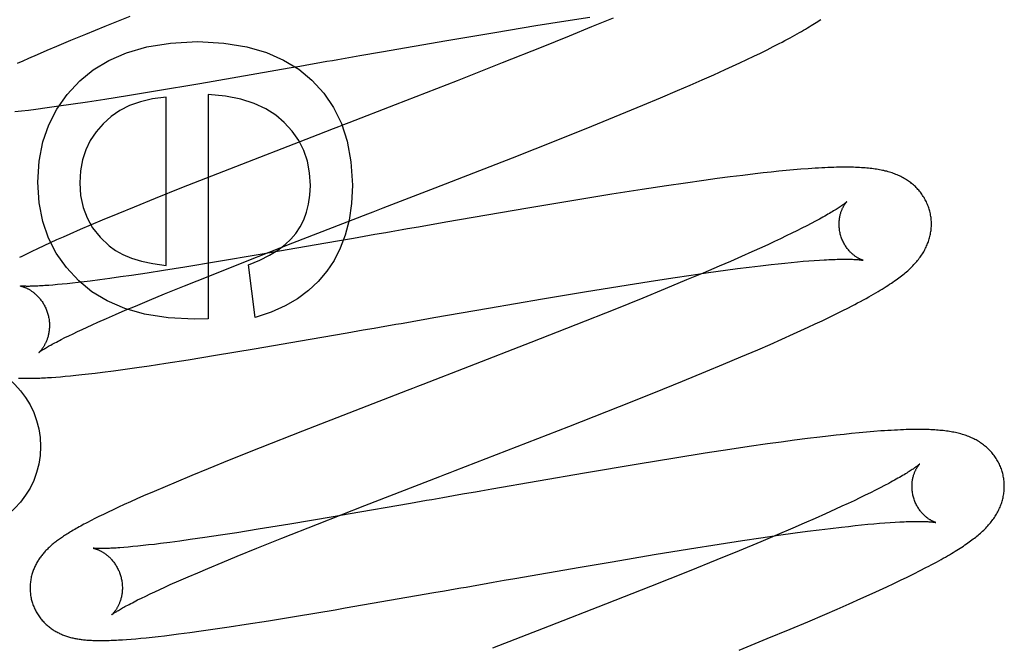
# Model space of a CAD drawing. Header units: inches. Extents: x 0 to 184, y 0 to 119.
# Tile 36 of 113: x 92.86 to 93.073, y 39.722 to 39.857. Entities that reach past the tile are written whole.
import ezdxf

# ---------------------------------------------------------------- set-up
doc = ezdxf.new("R2010")
doc.units = ezdxf.units.IN
doc.header["$LTSCALE"] = 10.121375
doc.header["$MEASUREMENT"] = 0
doc.linetypes.add('HIDDEN', pattern=[0.2, 0.1, -0.1])
doc.layers.add('DEFAULT_2', color=8, linetype='HIDDEN')

msp = doc.modelspace()

# ---------------------------------------------------------------- linework, layer by layer
at = {"layer": 'DEFAULT_2', "color": 8, "linetype": 'HIDDEN'}
for p, q in [((92.96527, 43.40315), (92.96527, 37.90265)), ((92.87844, 39.8558), (92.88384, 39.85797)), ((92.97172, 39.8559), (92.97818, 39.85693)), ((92.97818, 39.85693), (92.98337, 39.85774)), ((92.98844, 39.85754), (92.98376, 39.8556)), ((92.871, 39.85274), (92.87421, 39.85407)), ((92.87421, 39.85407), (92.87844, 39.8558)), ((92.95243, 39.85267), (92.96279, 39.85443)), ((92.96279, 39.85443), (92.97172, 39.8559)), ((92.98376, 39.8556), (92.97889, 39.85361)), ((92.86798, 39.85146), (92.871, 39.85274)), ((92.93829, 39.85023), (92.95243, 39.85267)), ((92.97889, 39.85361), (92.97282, 39.85116)), ((93.02313, 39.85135), (93.02442, 39.85201)), ((92.86378, 39.84966), (92.86583, 39.85055)), ((92.86583, 39.85055), (92.86798, 39.85146)), ((92.93355, 39.8494), (92.93829, 39.85023)), ((92.97282, 39.85116), (92.96441, 39.84781)), ((93.01888, 39.84925), (93.02035, 39.84996)), ((93.02035, 39.84996), (93.02177, 39.85066)), ((93.02177, 39.85066), (93.02313, 39.85135)), ((92.85946, 39.84774), (92.86063, 39.84827)), ((92.86063, 39.84827), (92.86185, 39.84882)), ((92.86185, 39.84882), (92.86378, 39.84966)), ((92.92881, 39.84857), (92.93118, 39.84899)), ((92.93118, 39.84899), (92.93355, 39.8494)), ((92.96441, 39.84781), (92.95462, 39.84396)), ((93.01431, 39.8471), (93.01586, 39.84782)), ((93.01586, 39.84782), (93.01738, 39.84853)), ((93.01738, 39.84853), (93.01888, 39.84925)), ((92.89895, 39.84338), (92.91824, 39.84672)), ((92.91824, 39.84672), (92.92057, 39.84713)), ((92.92057, 39.84713), (92.92292, 39.84754)), ((93.01026, 39.84527), (93.01272, 39.84637)), ((93.01272, 39.84637), (93.01431, 39.8471)), ((92.88933, 39.84176), (92.89895, 39.84338)), ((92.95462, 39.84396), (92.94125, 39.83876)), ((93.0051, 39.843), (93.00772, 39.84414)), ((93.00772, 39.84414), (93.01026, 39.84527)), ((92.88323, 39.84076), (92.88933, 39.84176)), ((92.99871, 39.84027), (93.00241, 39.84184)), ((93.00241, 39.84184), (93.0051, 39.843)), ((92.87098, 39.83887), (92.87459, 39.83941)), ((92.87459, 39.83941), (92.87835, 39.83999)), ((92.87835, 39.83999), (92.88323, 39.84076)), ((92.89163, 39.80398), (92.89163, 39.84038)), ((92.90071, 39.841), (92.90071, 39.79238)), ((92.99489, 39.83867), (92.99871, 39.84027)), ((92.85886, 39.83726), (92.86028, 39.83743)), ((92.86028, 39.83743), (92.86179, 39.83762)), ((92.86179, 39.83762), (92.86337, 39.83782)), ((92.86337, 39.83782), (92.86583, 39.83815)), ((92.86583, 39.83815), (92.86836, 39.8385)), ((92.86836, 39.8385), (92.87098, 39.83887)), ((92.98995, 39.83663), (92.99489, 39.83867)), ((92.98383, 39.83413), (92.98995, 39.83663)), ((92.97644, 39.83117), (92.98383, 39.83413)), ((92.92448, 39.83227), (92.90404, 39.82432)), ((92.96664, 39.82729), (92.97644, 39.83117)), ((92.94988, 39.82076), (92.96664, 39.82729)), ((92.90404, 39.82432), (92.89498, 39.82075)), ((93.02264, 39.82417), (93.02094, 39.82399)), ((93.0243, 39.82435), (93.02264, 39.82417)), ((93.02592, 39.8245), (93.0243, 39.82435)), ((93.02752, 39.82465), (93.02592, 39.8245)), ((93.02911, 39.82478), (93.02752, 39.82465)), ((93.00806, 39.82236), (93.00408, 39.8218)), ((93.01095, 39.82276), (93.00806, 39.82236)), ((93.01378, 39.82313), (93.01095, 39.82276)), ((93.01653, 39.82347), (93.01378, 39.82313)), ((93.01921, 39.82379), (93.01653, 39.82347)), ((93.02094, 39.82399), (93.01921, 39.82379)), ((92.89498, 39.82075), (92.88924, 39.81845)), ((92.99472, 39.8204), (92.98819, 39.81938)), ((92.99999, 39.8212), (92.99472, 39.8204)), ((93.00408, 39.8218), (92.99999, 39.8212)), ((92.88924, 39.81845), (92.88467, 39.8166)), ((92.98034, 39.8181), (92.96995, 39.81637)), ((92.98819, 39.81938), (92.98034, 39.8181)), ((92.88467, 39.8166), (92.88116, 39.81516)), ((92.96995, 39.81637), (92.95222, 39.81332)), ((92.8778, 39.81376), (92.87537, 39.81273)), ((92.88116, 39.81516), (92.8778, 39.81376)), ((93.03225, 39.81352), (93.03133, 39.81304)), ((92.87302, 39.81172), (92.87076, 39.81074)), ((92.87537, 39.81273), (92.87302, 39.81172)), ((92.94629, 39.81228), (92.94392, 39.81187)), ((92.95222, 39.81332), (92.94629, 39.81228)), ((93.02826, 39.81147), (93.02712, 39.81092)), ((93.02934, 39.81201), (93.02826, 39.81147)), ((93.03037, 39.81254), (93.02934, 39.81201)), ((93.03133, 39.81304), (93.03037, 39.81254)), ((92.8679, 39.80947), (92.86649, 39.80883)), ((92.86931, 39.8101), (92.8679, 39.80947)), ((92.87076, 39.81074), (92.86931, 39.8101)), ((92.93218, 39.80981), (92.92871, 39.8092)), ((92.94037, 39.81125), (92.93919, 39.81104)), ((93.02469, 39.80975), (93.0234, 39.80914)), ((93.02593, 39.81034), (93.02469, 39.80975)), ((93.02712, 39.81092), (93.02593, 39.81034)), ((92.86378, 39.80757), (92.86253, 39.80698)), ((92.86511, 39.8082), (92.86378, 39.80757)), ((92.86649, 39.80883), (92.86511, 39.8082)), ((92.90878, 39.8048), (92.91904, 39.80882)), ((92.92413, 39.8084), (92.91196, 39.8063)), ((92.92871, 39.8092), (92.92413, 39.8084)), ((93.02067, 39.80788), (93.01849, 39.8069)), ((93.02206, 39.80852), (93.02067, 39.80788)), ((93.0234, 39.80914), (93.02206, 39.80852)), ((92.86139, 39.80642), (92.86036, 39.8059)), ((92.86253, 39.80698), (92.86139, 39.80642)), ((92.91196, 39.8063), (92.90255, 39.80472)), ((93.01622, 39.80589), (93.01384, 39.80484)), ((93.01849, 39.8069), (93.01622, 39.80589)), ((93.03084, 39.80495), (93.03201, 39.80504)), ((93.03201, 39.80504), (93.03312, 39.80511)), ((92.89104, 39.80286), (92.8875, 39.80231)), ((92.89568, 39.80359), (92.89104, 39.80286)), ((92.90255, 39.80472), (92.89568, 39.80359)), ((92.90105, 39.80174), (92.90878, 39.8048)), ((92.9109, 39.79268), (92.90949, 39.8041)), ((93.01137, 39.80378), (93.00794, 39.80231)), ((93.00911, 39.80241), (93.01276, 39.80292)), ((93.01384, 39.80484), (93.01137, 39.80378)), ((93.01276, 39.80292), (93.01539, 39.80327)), ((93.01539, 39.80327), (93.01792, 39.80359)), ((93.01792, 39.80359), (93.02035, 39.80389)), ((93.02035, 39.80389), (93.02268, 39.80416)), ((93.02268, 39.80416), (93.02417, 39.80432)), ((93.02417, 39.80432), (93.02561, 39.80447)), ((93.02561, 39.80447), (93.027, 39.80461)), ((93.027, 39.80461), (93.02834, 39.80474)), ((93.02834, 39.80474), (93.02962, 39.80485)), ((93.02962, 39.80485), (93.03084, 39.80495)), ((92.87724, 39.80085), (92.87516, 39.80058)), ((92.87943, 39.80114), (92.87724, 39.80085)), ((92.88173, 39.80147), (92.87943, 39.80114)), ((92.88414, 39.80181), (92.88173, 39.80147)), ((92.8875, 39.80231), (92.88414, 39.80181)), ((92.89559, 39.79955), (92.90105, 39.80174)), ((92.99627, 39.8005), (93.00138, 39.80128)), ((93.00436, 39.80081), (92.9997, 39.79887)), ((93.00138, 39.80128), (93.00532, 39.80187)), ((93.00794, 39.80231), (93.00436, 39.80081)), ((93.00532, 39.80187), (93.00911, 39.80241)), ((92.86711, 39.79971), (92.8662, 39.79964)), ((92.86809, 39.7998), (92.86711, 39.79971)), ((92.86912, 39.7999), (92.86809, 39.7998)), ((92.87021, 39.80001), (92.86912, 39.7999)), ((92.87137, 39.80013), (92.87021, 39.80001)), ((92.87258, 39.80027), (92.87137, 39.80013)), ((92.87384, 39.80042), (92.87258, 39.80027)), ((92.87516, 39.80058), (92.87384, 39.80042)), ((92.8913, 39.79781), (92.89559, 39.79955)), ((92.98221, 39.79824), (92.98991, 39.7995)), ((92.98991, 39.7995), (92.99627, 39.8005)), ((92.9997, 39.79887), (92.99484, 39.79688)), ((92.88495, 39.79517), (92.88804, 39.79646)), ((92.88804, 39.79646), (92.8913, 39.79781)), ((92.96145, 39.79472), (92.97311, 39.79672)), ((92.97311, 39.79672), (92.98221, 39.79824)), ((92.99484, 39.79688), (92.98878, 39.79444)), ((92.88275, 39.79424), (92.88495, 39.79517)), ((92.94963, 39.79266), (92.96145, 39.79472)), ((92.98878, 39.79444), (92.98039, 39.79109)), ((93.03802, 39.7941), (93.03941, 39.7948)), ((92.8768, 39.79165), (92.87867, 39.79248)), ((92.87867, 39.79248), (92.88066, 39.79334)), ((92.88066, 39.79334), (92.88275, 39.79424)), ((92.90071, 39.79238), (92.89777, 39.79231)), ((92.94726, 39.79225), (92.94963, 39.79266)), ((93.03371, 39.792), (93.03517, 39.7927)), ((93.03517, 39.7927), (93.0366, 39.79339)), ((93.0366, 39.79339), (93.03802, 39.7941)), ((92.87241, 39.78963), (92.87342, 39.79011)), ((92.87342, 39.79011), (92.87449, 39.7906)), ((92.87449, 39.7906), (92.87562, 39.79112)), ((92.87562, 39.79112), (92.8768, 39.79165)), ((92.93433, 39.78998), (92.93667, 39.79039)), ((92.93667, 39.79039), (92.93901, 39.7908)), ((92.98039, 39.79109), (92.97062, 39.78725)), ((93.0291, 39.78985), (93.03068, 39.79057)), ((93.03068, 39.79057), (93.03221, 39.79129)), ((93.03221, 39.79129), (93.03371, 39.792)), ((92.86892, 39.78793), (92.8697, 39.78832)), ((92.8697, 39.78832), (92.87054, 39.78874)), ((92.87054, 39.78874), (92.87145, 39.78917)), ((92.87145, 39.78917), (92.87241, 39.78963)), ((92.91071, 39.7859), (92.92284, 39.78798)), ((92.92284, 39.78798), (92.93085, 39.78937)), ((92.93085, 39.78937), (92.93433, 39.78998)), ((93.02242, 39.78687), (93.02498, 39.788)), ((93.02498, 39.788), (93.02748, 39.78912)), ((93.02748, 39.78912), (93.0291, 39.78985)), ((92.90234, 39.78451), (92.91071, 39.7859)), ((92.97062, 39.78725), (92.95727, 39.78206)), ((93.01977, 39.78572), (93.02242, 39.78687)), ((92.89636, 39.78355), (92.90234, 39.78451)), ((93.01236, 39.78258), (93.01613, 39.78416)), ((93.01613, 39.78416), (93.01977, 39.78572)), ((92.88024, 39.78117), (92.88272, 39.78151)), ((92.88272, 39.78151), (92.88529, 39.78187)), ((92.88529, 39.78187), (92.88794, 39.78225)), ((92.88794, 39.78225), (92.89159, 39.7828)), ((92.89159, 39.7828), (92.89636, 39.78355)), ((93.00848, 39.78096), (93.01236, 39.78258)), ((92.86678, 39.77972), (92.86772, 39.77979)), ((92.86772, 39.77979), (92.86871, 39.77987)), ((92.86871, 39.77987), (92.86976, 39.77996)), ((92.86976, 39.77996), (92.87088, 39.78007)), ((92.87088, 39.78007), (92.87209, 39.78019)), ((92.87209, 39.78019), (92.87338, 39.78033)), ((92.87338, 39.78033), (92.87477, 39.78049)), ((92.87477, 39.78049), (92.87626, 39.78066)), ((92.87626, 39.78066), (92.87783, 39.78086)), ((92.87783, 39.78086), (92.88024, 39.78117)), ((93.00348, 39.77891), (93.00848, 39.78096)), ((92.99728, 39.7764), (93.00348, 39.77891)), ((92.98983, 39.77342), (92.99728, 39.7764)), ((92.97886, 39.7691), (92.98983, 39.77342)), ((92.92112, 39.76804), (92.912, 39.76445)), ((93.03324, 39.76679), (93.03051, 39.76646)), ((93.03501, 39.767), (93.03324, 39.76679)), ((93.03675, 39.7672), (93.03501, 39.767)), ((93.03845, 39.76738), (93.03675, 39.7672)), ((93.0401, 39.76756), (93.03845, 39.76738)), ((93.04172, 39.76771), (93.0401, 39.76756)), ((93.04332, 39.76786), (93.04172, 39.76771)), ((93.04489, 39.76799), (93.04332, 39.76786)), ((92.912, 39.76445), (92.90528, 39.76176)), ((93.01787, 39.76472), (93.01372, 39.7641)), ((93.0219, 39.7653), (93.01787, 39.76472)), ((93.02484, 39.76571), (93.0219, 39.7653)), ((93.02771, 39.7661), (93.02484, 39.76571)), ((93.03051, 39.76646), (93.02771, 39.7661)), ((93.00839, 39.76328), (93.0018, 39.76224)), ((93.01372, 39.7641), (93.00839, 39.76328)), ((92.90528, 39.76176), (92.90071, 39.75991)), ((92.99389, 39.76094), (92.98227, 39.75899)), ((93.0018, 39.76224), (92.99389, 39.76094)), ((92.89719, 39.75847), (92.89382, 39.75706)), ((92.90071, 39.75991), (92.89719, 39.75847)), ((92.98227, 39.75899), (92.96214, 39.7555)), ((92.89139, 39.75604), (92.88903, 39.75503)), ((92.89382, 39.75706), (92.89139, 39.75604)), ((93.04721, 39.75629), (93.04625, 39.75579)), ((93.04812, 39.75677), (93.04721, 39.75629)), ((92.88674, 39.75404), (92.88528, 39.75339)), ((92.88903, 39.75503), (92.88674, 39.75404)), ((92.95623, 39.75447), (92.95505, 39.75426)), ((92.96214, 39.7555), (92.95977, 39.75509)), ((93.04303, 39.75418), (93.04185, 39.75361)), ((93.04416, 39.75474), (93.04303, 39.75418)), ((93.04523, 39.75528), (93.04416, 39.75474)), ((93.04625, 39.75579), (93.04523, 39.75528)), ((92.88256, 39.75217), (92.88131, 39.75159)), ((92.88388, 39.75276), (92.88256, 39.75217)), ((92.88528, 39.75339), (92.88388, 39.75276)), ((92.92441, 39.74795), (92.93465, 39.75195)), ((92.94457, 39.75242), (92.93108, 39.75008)), ((92.94804, 39.75303), (92.94457, 39.75242)), ((93.038, 39.7518), (93.03662, 39.75116)), ((93.03933, 39.75242), (93.038, 39.7518)), ((93.04062, 39.75302), (93.03933, 39.75242)), ((93.04185, 39.75361), (93.04062, 39.75302)), ((92.87707, 39.74957), (92.87618, 39.74913)), ((92.87803, 39.75004), (92.87707, 39.74957)), ((92.87905, 39.75053), (92.87803, 39.75004)), ((92.88014, 39.75105), (92.87905, 39.75053)), ((92.88131, 39.75159), (92.88014, 39.75105)), ((92.92782, 39.74952), (92.91842, 39.74794)), ((92.93108, 39.75008), (92.92782, 39.74952)), ((93.03446, 39.75019), (93.03219, 39.74918)), ((93.03662, 39.75116), (93.03446, 39.75019)), ((92.87535, 39.7487), (92.87456, 39.7483)), ((92.87618, 39.74913), (92.87535, 39.7487)), ((92.91842, 39.74794), (92.91154, 39.74682)), ((92.9167, 39.7449), (92.92441, 39.74795)), ((93.02983, 39.74814), (93.02737, 39.74707)), ((93.03219, 39.74918), (93.02983, 39.74814)), ((93.03787, 39.7473), (93.03938, 39.74746)), ((93.03938, 39.74746), (93.04083, 39.74762)), ((93.04083, 39.74762), (93.04223, 39.74776)), ((93.04223, 39.74776), (93.04359, 39.7479)), ((93.04359, 39.7479), (93.04489, 39.74801)), ((93.04489, 39.74801), (93.04613, 39.74812)), ((93.04613, 39.74812), (93.04732, 39.74821)), ((93.04732, 39.74821), (93.04845, 39.74829)), ((93.04845, 39.74829), (93.04952, 39.74836)), ((92.90336, 39.74553), (92.9, 39.74503)), ((92.9069, 39.74608), (92.90336, 39.74553)), ((92.91154, 39.74682), (92.9069, 39.74608)), ((93.02396, 39.74562), (93.0204, 39.74412)), ((93.02042, 39.74498), (93.02423, 39.74553)), ((93.02737, 39.74707), (93.02396, 39.74562)), ((93.02423, 39.74553), (93.02789, 39.74604)), ((93.02789, 39.74604), (93.03053, 39.74639)), ((93.03053, 39.74639), (93.03308, 39.74672)), ((93.03308, 39.74672), (93.03553, 39.74702)), ((93.03553, 39.74702), (93.03787, 39.7473)), ((92.88551, 39.74317), (92.88444, 39.74306)), ((92.88664, 39.74328), (92.88551, 39.74317)), ((92.88783, 39.74342), (92.88664, 39.74328)), ((92.88907, 39.74356), (92.88783, 39.74342)), ((92.89037, 39.74372), (92.88907, 39.74356)), ((92.89242, 39.74398), (92.89037, 39.74372)), ((92.89458, 39.74427), (92.89242, 39.74398)), ((92.89685, 39.74458), (92.89458, 39.74427)), ((92.9, 39.74503), (92.89685, 39.74458)), ((92.91125, 39.74271), (92.9167, 39.7449)), ((93.005, 39.74259), (93.01137, 39.7436)), ((93.01137, 39.7436), (93.01648, 39.74439)), ((93.0204, 39.74412), (93.01575, 39.74219)), ((93.01648, 39.74439), (93.02042, 39.74498)), ((92.88343, 39.74297), (92.88248, 39.74289)), ((92.88444, 39.74306), (92.88343, 39.74297)), ((92.90697, 39.74097), (92.91125, 39.74271)), ((92.98823, 39.73981), (92.99731, 39.74134)), ((92.99731, 39.74134), (93.005, 39.74259)), ((93.01575, 39.74219), (93.01092, 39.74021)), ((92.90064, 39.73834), (92.90372, 39.73963)), ((92.90372, 39.73963), (92.90697, 39.74097)), ((92.98128, 39.73862), (92.98823, 39.73981)), ((93.01092, 39.74021), (93.00488, 39.73777)), ((92.89636, 39.73651), (92.89845, 39.73741)), ((92.89845, 39.73741), (92.90064, 39.73834)), ((92.96718, 39.73618), (92.98128, 39.73862)), ((93.00488, 39.73777), (92.99652, 39.73444)), ((93.05215, 39.73648), (93.05357, 39.73718)), ((93.05357, 39.73718), (93.05492, 39.73787)), ((93.05492, 39.73787), (93.05618, 39.73852)), ((92.89135, 39.7343), (92.89252, 39.73483)), ((92.89252, 39.73483), (92.89439, 39.73565)), ((92.89439, 39.73565), (92.89636, 39.73651)), ((92.96012, 39.73494), (92.96247, 39.73535)), ((92.96247, 39.73535), (92.96483, 39.73577)), ((92.96483, 39.73577), (92.96718, 39.73618)), ((93.04771, 39.73436), (93.04922, 39.73507)), ((93.04922, 39.73507), (93.0507, 39.73578)), ((93.0507, 39.73578), (93.05215, 39.73648)), ((92.88719, 39.73236), (92.88814, 39.73282)), ((92.88814, 39.73282), (92.88915, 39.73329)), ((92.88915, 39.73329), (92.89022, 39.73378)), ((92.89022, 39.73378), (92.89135, 39.7343)), ((92.93042, 39.72978), (92.9496, 39.7331)), ((92.9496, 39.7331), (92.95192, 39.7335)), ((92.95192, 39.7335), (92.95425, 39.73391)), ((92.99652, 39.73444), (92.98678, 39.7306)), ((93.04211, 39.7318), (93.04457, 39.73291)), ((93.04457, 39.73291), (93.04616, 39.73364)), ((93.04616, 39.73364), (93.04771, 39.73436)), ((92.88467, 39.73112), (92.88545, 39.73151)), ((92.88545, 39.73151), (92.88629, 39.73192)), ((92.88629, 39.73192), (92.88719, 39.73236)), ((92.98678, 39.7306), (92.97458, 39.72585)), ((93.03696, 39.72954), (93.03958, 39.73068)), ((93.03958, 39.73068), (93.04211, 39.7318)), ((92.91983, 39.728), (92.92825, 39.72941)), ((92.92825, 39.72941), (92.93042, 39.72978)), ((93.03058, 39.72681), (93.03428, 39.72838)), ((93.03428, 39.72838), (93.03696, 39.72954)), ((92.90528, 39.72569), (92.90898, 39.72626)), ((92.90898, 39.72626), (92.9138, 39.72702)), ((92.9138, 39.72702), (92.91983, 39.728)), ((93.02676, 39.7252), (93.03058, 39.72681)), ((92.89128, 39.72378), (92.89276, 39.72396)), ((92.89276, 39.72396), (92.89432, 39.72415)), ((92.89432, 39.72415), (92.89673, 39.72447)), ((92.89673, 39.72447), (92.89921, 39.72481)), ((92.89921, 39.72481), (92.90177, 39.72518)), ((92.90177, 39.72518), (92.90528, 39.72569)), ((92.97458, 39.72585), (92.96229, 39.7211)), ((93.02183, 39.72317), (93.02676, 39.7252)), ((92.88215, 39.7229), (92.88307, 39.72297)), ((92.88307, 39.72297), (92.88404, 39.72304)), ((92.88404, 39.72304), (92.88507, 39.72313)), ((92.88507, 39.72313), (92.88616, 39.72323)), ((92.88616, 39.72323), (92.88732, 39.72334)), ((92.88732, 39.72334), (92.88856, 39.72347)), ((92.88856, 39.72347), (92.88988, 39.72362)), ((92.88988, 39.72362), (92.89128, 39.72378)), ((93.01571, 39.72067), (93.02183, 39.72317))]:
    msp.add_line(p, q, dxfattribs=at)
for points in [[(93.02442, 39.85201), (93.02504, 39.85233), (93.02563, 39.85264), (93.02621, 39.85295), (93.02676, 39.85325), (93.0273, 39.85354), (93.02781, 39.85383), (93.02831, 39.85411), (93.02879, 39.85438), (93.02925, 39.85465), (93.02969, 39.85491), (93.03012, 39.85516), (93.03053, 39.85541), (93.03093, 39.85565), (93.03132, 39.85589), (93.03169, 39.85612), (93.03205, 39.85635), (93.0324, 39.85658), (93.03274, 39.8568), (93.03307, 39.85703), (93.03339, 39.85725)], [(92.87292, 39.84393), (92.8758, 39.84632), (92.87919, 39.84834), (92.88302, 39.85002), (92.88744, 39.85129), (92.8926, 39.85208), (92.89844, 39.85242)], [(92.89844, 39.85242), (92.9041, 39.85209), (92.90909, 39.85132), (92.91336, 39.85007), (92.91707, 39.84843), (92.92036, 39.84643), (92.92318, 39.84407)], [(92.92292, 39.84754), (92.9241, 39.84774), (92.92527, 39.84795), (92.92645, 39.84816), (92.92763, 39.84836), (92.92881, 39.84857)], [(92.86382, 39.82197), (92.86413, 39.82656), (92.86492, 39.83073), (92.86618, 39.83443), (92.86792, 39.83781), (92.87017, 39.84099), (92.87292, 39.84393)], [(92.92318, 39.84407), (92.92575, 39.84129), (92.92789, 39.83816), (92.92959, 39.83473), (92.93085, 39.83085), (92.93164, 39.82637), (92.93196, 39.82135)], [(92.89163, 39.84038), (92.88869, 39.84002), (92.88604, 39.83941), (92.8837, 39.83856), (92.88162, 39.83748), (92.87971, 39.83618), (92.87801, 39.83466)], [(92.91718, 39.83494), (92.91535, 39.8365), (92.91318, 39.83786), (92.9107, 39.83902), (92.90783, 39.83995), (92.90449, 39.8406), (92.90071, 39.841)], [(92.94125, 39.83876), (92.93116, 39.83485), (92.93004, 39.83442), (92.92893, 39.83399), (92.92781, 39.83356), (92.92448, 39.83227)], [(92.92287, 39.82129), (92.92269, 39.82404), (92.92221, 39.82657), (92.92144, 39.82886), (92.92035, 39.83098), (92.91893, 39.83302), (92.91718, 39.83494)], [(92.87801, 39.83466), (92.87646, 39.83288), (92.8752, 39.83098), (92.87422, 39.82898), (92.87351, 39.82681), (92.87307, 39.82443), (92.8729, 39.82184)], [(93.05696, 39.81591), (93.0569, 39.81614), (93.05682, 39.8164), (93.05672, 39.81667), (93.05663, 39.81693), (93.05652, 39.81719), (93.05641, 39.81745), (93.0563, 39.8177), (93.05617, 39.81795), (93.05605, 39.8182), (93.05591, 39.81844), (93.05577, 39.81868), (93.05562, 39.81891), (93.05547, 39.81914), (93.05532, 39.81937), (93.05516, 39.81959), (93.05499, 39.81981), (93.05482, 39.82002), (93.05464, 39.82023), (93.05446, 39.82044), (93.05428, 39.82063), (93.05409, 39.82083), (93.0539, 39.82102), (93.0537, 39.8212), (93.0535, 39.82138), (93.0533, 39.82156), (93.05309, 39.82173), (93.05288, 39.82189), (93.05266, 39.82206), (93.05244, 39.82221), (93.05221, 39.82237), (93.05198, 39.82252), (93.05174, 39.82267), (93.0515, 39.82281), (93.05125, 39.82295), (93.051, 39.82308), (93.05074, 39.82321), (93.05048, 39.82334), (93.05022, 39.82346), (93.04996, 39.82357), (93.04969, 39.82368), (93.04941, 39.82379), (93.04914, 39.82389), (93.04885, 39.82399), (93.04857, 39.82408), (93.04828, 39.82417), (93.04798, 39.82426), (93.04769, 39.82434), (93.04739, 39.82441), (93.04708, 39.82449), (93.04677, 39.82455), (93.04646, 39.82462), (93.04614, 39.82468), (93.04582, 39.82474), (93.04549, 39.82479), (93.04516, 39.82484), (93.04482, 39.82489), (93.04447, 39.82493), (93.04412, 39.82497), (93.04376, 39.82501), (93.04339, 39.82505), (93.04301, 39.82508), (93.04262, 39.82511), (93.04221, 39.82513), (93.0418, 39.82516), (93.04137, 39.82518), (93.04093, 39.82519), (93.04047, 39.82521), (93.04, 39.82522), (93.03951, 39.82522), (93.03901, 39.82523), (93.03849, 39.82523), (93.03795, 39.82522), (93.0374, 39.82522), (93.03682, 39.82521), (93.03623, 39.82519), (93.03561, 39.82517), (93.03497, 39.82515), (93.03431, 39.82512), (93.03363, 39.82508), (93.03292, 39.82504), (93.03219, 39.825), (93.03144, 39.82495), (93.03067, 39.8249), (93.02911, 39.82478)], [(92.87273, 39.80062), (92.87003, 39.8035), (92.86783, 39.80661), (92.86612, 39.8099), (92.86489, 39.8135), (92.86412, 39.81754), (92.86382, 39.82197)], [(92.8729, 39.82184), (92.8731, 39.81907), (92.87364, 39.81653), (92.87449, 39.81424), (92.8757, 39.81212), (92.87731, 39.81009), (92.8793, 39.80817)], [(92.91904, 39.80882), (92.93532, 39.81512), (92.93643, 39.81555), (92.93754, 39.81598), (92.93866, 39.81641), (92.94988, 39.82076)], [(92.91969, 39.81091), (92.92063, 39.81233), (92.92141, 39.81386), (92.92203, 39.81549), (92.92249, 39.81725), (92.92277, 39.81919), (92.92287, 39.82129)], [(92.93196, 39.82135), (92.93175, 39.81735), (92.93125, 39.81374), (92.93043, 39.81054), (92.92934, 39.80767), (92.92801, 39.80505), (92.92642, 39.8027)], [(93.03904, 39.81775), (93.03903, 39.81774), (93.03901, 39.81772), (93.03899, 39.8177), (93.03896, 39.81767), (93.03892, 39.81764), (93.03887, 39.8176), (93.03881, 39.81755), (93.03874, 39.81749), (93.03866, 39.81743), (93.03857, 39.81735), (93.03846, 39.81727), (93.03835, 39.81719), (93.03822, 39.81709), (93.03808, 39.81699), (93.03793, 39.81688), (93.03776, 39.81677), (93.03758, 39.81665), (93.03738, 39.81651), (93.03717, 39.81638), (93.03695, 39.81623), (93.03671, 39.81608), (93.03646, 39.81592), (93.03619, 39.81575), (93.03591, 39.81558), (93.03561, 39.8154), (93.03529, 39.81522), (93.03496, 39.81503), (93.03462, 39.81483), (93.03426, 39.81462), (93.03389, 39.81441), (93.0335, 39.8142), (93.0331, 39.81398), (93.03268, 39.81375), (93.03225, 39.81352)], [(93.0377, 39.81055), (93.03764, 39.81076), (93.03758, 39.811), (93.03753, 39.81125), (93.03749, 39.81149), (93.03745, 39.81173), (93.03743, 39.81197), (93.0374, 39.81221), (93.03739, 39.81245), (93.03738, 39.81268), (93.03738, 39.81291), (93.03738, 39.81314), (93.03739, 39.81337), (93.03741, 39.81359), (93.03743, 39.8138), (93.03745, 39.81401), (93.03748, 39.81421), (93.03752, 39.81441), (93.03755, 39.8146), (93.0376, 39.81479), (93.03764, 39.81497), (93.03769, 39.81514), (93.03774, 39.81531), (93.03779, 39.81548), (93.03784, 39.81563), (93.0379, 39.81578), (93.03795, 39.81593), (93.03801, 39.81607), (93.03807, 39.8162), (93.03812, 39.81633), (93.03818, 39.81645), (93.03824, 39.81656), (93.0383, 39.81667), (93.03836, 39.81678), (93.03841, 39.81688), (93.03847, 39.81698), (93.03853, 39.81707), (93.03858, 39.81715), (93.03863, 39.81723), (93.03868, 39.8173), (93.03873, 39.81737), (93.03878, 39.81743), (93.03882, 39.81749), (93.03886, 39.81754), (93.0389, 39.81759), (93.03893, 39.81763), (93.03896, 39.81766), (93.03899, 39.81769), (93.03901, 39.81772), (93.03902, 39.81773), (93.03903, 39.81774), (93.03904, 39.81775)], [(93.05198, 39.8026), (93.05223, 39.80282), (93.05247, 39.80303), (93.0527, 39.80325), (93.05293, 39.80347), (93.05316, 39.80369), (93.05338, 39.80391), (93.05359, 39.80413), (93.0538, 39.80436), (93.054, 39.80458), (93.0542, 39.80481), (93.05439, 39.80504), (93.05457, 39.80527), (93.05475, 39.8055), (93.05492, 39.80573), (93.05509, 39.80597), (93.05525, 39.80621), (93.05541, 39.80645), (93.05556, 39.80669), (93.05571, 39.80694), (93.05585, 39.80718), (93.05598, 39.80743), (93.05611, 39.80768), (93.05623, 39.80793), (93.05634, 39.80818), (93.05645, 39.80843), (93.05655, 39.80868), (93.05665, 39.80893), (93.05674, 39.80918), (93.05682, 39.80944), (93.0569, 39.80969), (93.05697, 39.80995), (93.05704, 39.81022), (93.0571, 39.81048), (93.05716, 39.81074), (93.05721, 39.81101), (93.05725, 39.81128), (93.05729, 39.81155), (93.05732, 39.81182), (93.05734, 39.8121), (93.05736, 39.81237), (93.05737, 39.81265), (93.05737, 39.81292), (93.05737, 39.8132), (93.05736, 39.81348), (93.05734, 39.81375), (93.05732, 39.81403), (93.05729, 39.81431), (93.05725, 39.81458), (93.0572, 39.81486), (93.05715, 39.81513), (93.05709, 39.81541), (93.05703, 39.81568), (93.05696, 39.81591)], [(92.94392, 39.81187), (92.94273, 39.81166), (92.94037, 39.81125)], [(92.90949, 39.8041), (92.91191, 39.8051), (92.91403, 39.80616), (92.91584, 39.80729), (92.91737, 39.80846), (92.91866, 39.80967), (92.91969, 39.81091)], [(92.93567, 39.81042), (92.93334, 39.81001), (92.93218, 39.80981)], [(92.93919, 39.81104), (92.93684, 39.81063), (92.93567, 39.81042)], [(93.04254, 39.80509), (93.04255, 39.80508), (93.04256, 39.80508), (93.04256, 39.80508), (93.04256, 39.80508), (93.04254, 39.80509), (93.04252, 39.80509), (93.04249, 39.8051), (93.04245, 39.80511), (93.04241, 39.80513), (93.04236, 39.80514), (93.0423, 39.80517), (93.04224, 39.80519), (93.04217, 39.80522), (93.0421, 39.80525), (93.04203, 39.80528), (93.04194, 39.80532), (93.04186, 39.80536), (93.04177, 39.8054), (93.04167, 39.80545), (93.04158, 39.8055), (93.04148, 39.80556), (93.04137, 39.80562), (93.04127, 39.80568), (93.04116, 39.80575), (93.04104, 39.80583), (93.04093, 39.80591), (93.04081, 39.80599), (93.04069, 39.80608), (93.04057, 39.80618), (93.04044, 39.80628), (93.04032, 39.80638), (93.04019, 39.8065), (93.04006, 39.80661), (93.03993, 39.80674), (93.0398, 39.80687), (93.03967, 39.80701), (93.03953, 39.80715), (93.0394, 39.80731), (93.03927, 39.80747), (93.03914, 39.80763), (93.03901, 39.80781), (93.03889, 39.80799), (93.03876, 39.80817), (93.03864, 39.80837), (93.03852, 39.80857), (93.03841, 39.80877), (93.0383, 39.80898), (93.0382, 39.8092), (93.0381, 39.80942), (93.038, 39.80964), (93.03791, 39.80987), (93.03783, 39.81011), (93.03776, 39.81034), (93.0377, 39.81055)], [(92.8793, 39.80817), (92.88062, 39.80719), (92.88222, 39.80631), (92.88409, 39.80553), (92.88626, 39.80486), (92.88877, 39.80435), (92.89163, 39.80398)], [(92.86036, 39.8059), (92.85987, 39.80566)], [(93.03312, 39.80511), (93.03418, 39.80518), (93.03468, 39.8052), (93.03517, 39.80523), (93.03564, 39.80525), (93.03609, 39.80527), (93.03653, 39.80528), (93.03696, 39.80529), (93.03737, 39.8053), (93.03776, 39.80531), (93.03814, 39.80532), (93.0385, 39.80532), (93.03884, 39.80532), (93.03917, 39.80532), (93.03948, 39.80531), (93.03978, 39.80531), (93.04005, 39.8053), (93.04031, 39.80529), (93.04055, 39.80528), (93.04078, 39.80527), (93.04099, 39.80526), (93.04119, 39.80524), (93.04137, 39.80523), (93.04154, 39.80522), (93.0417, 39.8052), (93.04184, 39.80519), (93.04196, 39.80517), (93.04208, 39.80516), (93.04218, 39.80515), (93.04226, 39.80513), (93.04234, 39.80512), (93.0424, 39.80511), (93.04246, 39.8051), (93.0425, 39.80509), (93.04253, 39.80509), (93.04254, 39.80509)], [(92.92642, 39.8027), (92.92457, 39.8005), (92.92245, 39.79851), (92.92009, 39.79674), (92.91741, 39.79518), (92.91434, 39.79383), (92.9109, 39.79268)], [(93.03941, 39.7948), (93.04009, 39.79515), (93.04076, 39.7955), (93.0414, 39.79584), (93.04203, 39.79618), (93.04264, 39.79651), (93.04323, 39.79683), (93.04379, 39.79714), (93.04432, 39.79744), (93.04484, 39.79774), (93.04534, 39.79803), (93.04581, 39.79831), (93.04627, 39.79858), (93.04672, 39.79885), (93.04714, 39.79912), (93.04755, 39.79938), (93.04795, 39.79963), (93.04833, 39.79988), (93.0487, 39.80013), (93.04905, 39.80037), (93.04939, 39.8006), (93.04972, 39.80083), (93.05003, 39.80106), (93.05034, 39.80129), (93.05063, 39.80151), (93.05092, 39.80173), (93.05119, 39.80195), (93.05146, 39.80216), (93.05172, 39.80238), (93.05198, 39.8026)], [(92.86007, 39.7995), (92.86006, 39.79951), (92.86007, 39.7995), (92.86008, 39.7995), (92.86011, 39.7995), (92.86014, 39.79949), (92.86017, 39.79948), (92.86021, 39.79947), (92.86026, 39.79946), (92.86032, 39.79945), (92.86038, 39.79943), (92.86044, 39.79941), (92.86051, 39.79939), (92.86058, 39.79937), (92.86066, 39.79934), (92.86075, 39.79931), (92.86083, 39.79928), (92.86092, 39.79925), (92.86102, 39.79921), (92.86111, 39.79917), (92.86121, 39.79912), (92.86132, 39.79908), (92.86142, 39.79903), (92.86153, 39.79897), (92.86164, 39.79892), (92.86175, 39.79886), (92.86187, 39.79879), (92.86199, 39.79872), (92.86211, 39.79865), (92.86223, 39.79857), (92.86236, 39.79849), (92.86248, 39.79841), (92.86261, 39.79832), (92.86275, 39.79822), (92.86288, 39.79812), (92.86301, 39.79801), (92.86314, 39.7979), (92.86328, 39.79779), (92.86341, 39.79766), (92.86355, 39.79754), (92.86369, 39.7974), (92.86383, 39.79726), (92.86396, 39.79712), (92.8641, 39.79696), (92.86423, 39.79681), (92.86437, 39.79664), (92.8645, 39.79647), (92.86463, 39.7963), (92.86475, 39.79612), (92.86488, 39.79593), (92.865, 39.79574), (92.86511, 39.79555), (92.86523, 39.79535), (92.86533, 39.79514), (92.86544, 39.79493), (92.86554, 39.79472), (92.86563, 39.7945), (92.86572, 39.79428), (92.86581, 39.79406), (92.86588, 39.79384), (92.86596, 39.79361), (92.86601, 39.79341)], [(92.8662, 39.79964), (92.86535, 39.79958), (92.86495, 39.79955), (92.86456, 39.79953), (92.86419, 39.79951), (92.86385, 39.79949), (92.86352, 39.79947), (92.86321, 39.79946), (92.86292, 39.79945), (92.86265, 39.79944), (92.8624, 39.79944), (92.86216, 39.79944), (92.86194, 39.79943), (92.86173, 39.79943), (92.86154, 39.79943), (92.86136, 39.79943), (92.8612, 39.79944), (92.86105, 39.79944), (92.86091, 39.79944), (92.86078, 39.79945), (92.86067, 39.79946), (92.86056, 39.79946), (92.86047, 39.79947), (92.86039, 39.79947), (92.86031, 39.79948), (92.86025, 39.79948), (92.86019, 39.79949), (92.86015, 39.79949), (92.86011, 39.7995), (92.86009, 39.7995), (92.86007, 39.7995), (92.86007, 39.7995)], [(92.89777, 39.79231), (92.89203, 39.79264), (92.88697, 39.79342), (92.88264, 39.79466), (92.87888, 39.7963), (92.87556, 39.79828), (92.87273, 39.80062)], [(92.86601, 39.79341), (92.86607, 39.79321), (92.86612, 39.79298), (92.86617, 39.79274), (92.86622, 39.79251), (92.86625, 39.79227), (92.86628, 39.79204), (92.86631, 39.7918), (92.86633, 39.79157), (92.86634, 39.79134), (92.86635, 39.79111), (92.86635, 39.79088), (92.86634, 39.79066), (92.86633, 39.79043), (92.86632, 39.79021), (92.8663, 39.79), (92.86627, 39.78979), (92.86624, 39.78958), (92.86621, 39.78937), (92.86617, 39.78917), (92.86613, 39.78898), (92.86609, 39.78879), (92.86604, 39.7886), (92.86599, 39.78842), (92.86593, 39.78824), (92.86588, 39.78807), (92.86582, 39.78791), (92.86576, 39.78775), (92.8657, 39.7876), (92.86564, 39.78745), (92.86557, 39.7873), (92.86551, 39.78716), (92.86544, 39.78703), (92.86538, 39.7869), (92.86531, 39.78678), (92.86525, 39.78666), (92.86518, 39.78654), (92.86511, 39.78643), (92.86505, 39.78632), (92.86498, 39.78622), (92.86492, 39.78612), (92.86485, 39.78603), (92.86479, 39.78594), (92.86473, 39.78586), (92.86467, 39.78578), (92.86461, 39.7857), (92.86455, 39.78563), (92.86449, 39.78556), (92.86444, 39.7855), (92.86439, 39.78544), (92.86434, 39.78539), (92.86429, 39.78534), (92.86425, 39.78529), (92.86421, 39.78525), (92.86418, 39.78522), (92.86415, 39.78519), (92.86412, 39.78516), (92.8641, 39.78514), (92.86408, 39.78513), (92.86407, 39.78511), (92.86406, 39.78511)], [(92.94372, 39.79163), (92.94608, 39.79204), (92.94726, 39.79225)], [(92.93901, 39.7908), (92.94018, 39.79101), (92.94136, 39.79121), (92.94254, 39.79142), (92.94372, 39.79163)], [(92.86406, 39.78511), (92.86407, 39.78512), (92.86409, 39.78513), (92.86411, 39.78515), (92.86414, 39.78517), (92.86418, 39.7852), (92.86423, 39.78523), (92.86428, 39.78528), (92.86435, 39.78532), (92.86443, 39.78538), (92.86452, 39.78544), (92.86462, 39.78551), (92.86474, 39.78559), (92.86486, 39.78567), (92.86501, 39.78576), (92.86516, 39.78585), (92.86533, 39.78596), (92.86551, 39.78607), (92.86571, 39.78619), (92.86593, 39.78631), (92.86616, 39.78645), (92.86641, 39.78659), (92.86667, 39.78673), (92.86694, 39.78688), (92.86723, 39.78704), (92.86754, 39.78721), (92.86786, 39.78738), (92.8682, 39.78755), (92.86855, 39.78774), (92.86892, 39.78793)], [(92.95727, 39.78206), (92.94719, 39.77816), (92.94608, 39.77773), (92.94496, 39.77729), (92.94385, 39.77686), (92.92112, 39.76804)], [(92.85963, 39.77957), (92.85991, 39.77956), (92.8602, 39.77955), (92.86049, 39.77954), (92.86079, 39.77953), (92.8611, 39.77953), (92.86142, 39.77952), (92.86174, 39.77952), (92.86207, 39.77952), (92.86242, 39.77953), (92.86276, 39.77953), (92.86312, 39.77954), (92.86349, 39.77955), (92.86387, 39.77957), (92.86425, 39.77958), (92.86465, 39.7796), (92.86505, 39.77962), (92.86547, 39.77964), (92.8659, 39.77966), (92.86678, 39.77972)], [(92.93465, 39.75195), (92.9509, 39.75825), (92.95201, 39.75868), (92.95312, 39.75911), (92.95423, 39.75954), (92.97886, 39.7691)], [(93.07276, 39.75912), (93.07269, 39.75935), (93.07261, 39.75961), (93.07252, 39.75988), (93.07242, 39.76014), (93.07231, 39.7604), (93.0722, 39.76065), (93.07209, 39.76091), (93.07197, 39.76116), (93.07184, 39.7614), (93.0717, 39.76165), (93.07156, 39.76188), (93.07142, 39.76212), (93.07127, 39.76235), (93.07111, 39.76258), (93.07095, 39.7628), (93.07078, 39.76302), (93.07061, 39.76323), (93.07043, 39.76344), (93.07025, 39.76364), (93.07007, 39.76384), (93.06988, 39.76404), (93.06969, 39.76422), (93.06949, 39.76441), (93.06929, 39.76459), (93.06909, 39.76476), (93.06888, 39.76493), (93.06867, 39.7651), (93.06845, 39.76526), (93.06823, 39.76542), (93.068, 39.76558), (93.06777, 39.76573), (93.06753, 39.76587), (93.06729, 39.76602), (93.06704, 39.76616), (93.06679, 39.76629), (93.06654, 39.76642), (93.06628, 39.76655), (93.06602, 39.76666), (93.06575, 39.76678), (93.06548, 39.76689), (93.06521, 39.767), (93.06493, 39.7671), (93.06465, 39.7672), (93.06437, 39.76729), (93.06408, 39.76738), (93.06378, 39.76746), (93.06349, 39.76754), (93.06319, 39.76762), (93.06288, 39.76769), (93.06257, 39.76776), (93.06226, 39.76783), (93.06194, 39.76789), (93.06162, 39.76794), (93.0613, 39.768), (93.06097, 39.76805), (93.06063, 39.76809), (93.06029, 39.76814), (93.05994, 39.76818), (93.05959, 39.76822), (93.05922, 39.76825), (93.05885, 39.76828), (93.05848, 39.76831), (93.05809, 39.76834), (93.05769, 39.76836), (93.05728, 39.76838), (93.05686, 39.7684), (93.05643, 39.76841), (93.05599, 39.76842), (93.05553, 39.76843), (93.05506, 39.76844), (93.05457, 39.76844), (93.05407, 39.76844), (93.05355, 39.76843), (93.05302, 39.76842), (93.05247, 39.76841), (93.05189, 39.7684), (93.0513, 39.76838), (93.05068, 39.76835), (93.05004, 39.76832), (93.04937, 39.76829), (93.04868, 39.76825), (93.04796, 39.76821), (93.04721, 39.76816), (93.04645, 39.76811), (93.04489, 39.76799)], [(93.05483, 39.76096), (93.05482, 39.76095), (93.05481, 39.76094), (93.05479, 39.76092), (93.05475, 39.76089), (93.05472, 39.76085), (93.05467, 39.76081), (93.05461, 39.76076), (93.05454, 39.76071), (93.05446, 39.76064), (93.05437, 39.76057), (93.05427, 39.7605), (93.05416, 39.76041), (93.05403, 39.76032), (93.05389, 39.76022), (93.05374, 39.76011), (93.05358, 39.76), (93.0534, 39.75987), (93.05321, 39.75975), (93.053, 39.75961), (93.05278, 39.75946), (93.05254, 39.75931), (93.05229, 39.75916), (93.05202, 39.75899), (93.05174, 39.75882), (93.05145, 39.75864), (93.05114, 39.75846), (93.05081, 39.75827), (93.05047, 39.75807), (93.05012, 39.75787), (93.04975, 39.75766), (93.04936, 39.75745), (93.04896, 39.75723), (93.04855, 39.757), (93.04812, 39.75677)], [(93.05349, 39.75376), (93.05343, 39.75397), (93.05337, 39.75421), (93.05332, 39.75445), (93.05328, 39.7547), (93.05325, 39.75494), (93.05322, 39.75518), (93.05319, 39.75542), (93.05318, 39.75565), (93.05317, 39.75589), (93.05317, 39.75612), (93.05317, 39.75635), (93.05318, 39.75657), (93.0532, 39.75679), (93.05322, 39.757), (93.05324, 39.75721), (93.05327, 39.75742), (93.05331, 39.75761), (93.05334, 39.75781), (93.05338, 39.75799), (93.05343, 39.75817), (93.05348, 39.75835), (93.05352, 39.75851), (93.05358, 39.75868), (93.05363, 39.75883), (93.05368, 39.75898), (93.05374, 39.75913), (93.0538, 39.75927), (93.05385, 39.7594), (93.05391, 39.75953), (93.05397, 39.75965), (93.05403, 39.75977), (93.05409, 39.75988), (93.05414, 39.75998), (93.0542, 39.76008), (93.05426, 39.76018), (93.05431, 39.76027), (93.05437, 39.76035), (93.05442, 39.76043), (93.05447, 39.76051), (93.05452, 39.76057), (93.05456, 39.76064), (93.05461, 39.7607), (93.05465, 39.76075), (93.05469, 39.76079), (93.05472, 39.76084), (93.05475, 39.76087), (93.05478, 39.7609), (93.0548, 39.76092), (93.05481, 39.76094), (93.05482, 39.76095), (93.05483, 39.76096)], [(93.06775, 39.74579), (93.06799, 39.746), (93.06823, 39.74622), (93.06847, 39.74643), (93.0687, 39.74665), (93.06892, 39.74687), (93.06914, 39.74709), (93.06936, 39.74732), (93.06957, 39.74754), (93.06977, 39.74777), (93.06997, 39.74799), (93.07016, 39.74822), (93.07034, 39.74845), (93.07052, 39.74869), (93.0707, 39.74892), (93.07087, 39.74916), (93.07103, 39.7494), (93.07119, 39.74964), (93.07134, 39.74988), (93.07149, 39.75012), (93.07163, 39.75037), (93.07176, 39.75062), (93.07189, 39.75087), (93.07201, 39.75112), (93.07213, 39.75137), (93.07224, 39.75162), (93.07234, 39.75187), (93.07243, 39.75212), (93.07252, 39.75238), (93.07261, 39.75263), (93.07269, 39.75289), (93.07276, 39.75315), (93.07283, 39.75341), (93.07289, 39.75367), (93.07295, 39.75394), (93.073, 39.75421), (93.07304, 39.75448), (93.07308, 39.75475), (93.07311, 39.75502), (93.07313, 39.7553), (93.07315, 39.75557), (93.07316, 39.75585), (93.07316, 39.75612), (93.07316, 39.7564), (93.07315, 39.75668), (93.07313, 39.75696), (93.07311, 39.75723), (93.07308, 39.75751), (93.07304, 39.75779), (93.07299, 39.75807), (93.07294, 39.75834), (93.07288, 39.75861), (93.07282, 39.75889), (93.07276, 39.75912)], [(92.95505, 39.75426), (92.9527, 39.75385), (92.95153, 39.75364)], [(92.95977, 39.75509), (92.95859, 39.75488), (92.95623, 39.75447)], [(92.95153, 39.75364), (92.9492, 39.75323), (92.94804, 39.75303)], [(93.05833, 39.74829), (93.05834, 39.74829), (93.05835, 39.74829), (93.05834, 39.74829), (93.05833, 39.7483), (93.0583, 39.7483), (93.05827, 39.74831), (93.05824, 39.74832), (93.05819, 39.74834), (93.05814, 39.74836), (93.05808, 39.74838), (93.05802, 39.7484), (93.05795, 39.74843), (93.05788, 39.74846), (93.0578, 39.74849), (93.05772, 39.74853), (93.05764, 39.74857), (93.05755, 39.74862), (93.05745, 39.74867), (93.05735, 39.74872), (93.05725, 39.74877), (93.05715, 39.74884), (93.05704, 39.7489), (93.05693, 39.74897), (93.05682, 39.74905), (93.0567, 39.74912), (93.05659, 39.74921), (93.05647, 39.7493), (93.05634, 39.74939), (93.05622, 39.74949), (93.05609, 39.7496), (93.05597, 39.74971), (93.05584, 39.74983), (93.05571, 39.74996), (93.05558, 39.75009), (93.05545, 39.75023), (93.05532, 39.75037), (93.05518, 39.75053), (93.05505, 39.75069), (93.05493, 39.75085), (93.0548, 39.75102), (93.05467, 39.7512), (93.05455, 39.75139), (93.05443, 39.75158), (93.05431, 39.75178), (93.0542, 39.75199), (93.05409, 39.7522), (93.05398, 39.75241), (93.05389, 39.75263), (93.05379, 39.75286), (93.0537, 39.75309), (93.05362, 39.75332), (93.05355, 39.75355), (93.05349, 39.75376)], [(92.87456, 39.7483), (92.87418, 39.7481), (92.87381, 39.7479), (92.87346, 39.74771), (92.87311, 39.74752), (92.87277, 39.74733), (92.87244, 39.74715), (92.87212, 39.74697), (92.87182, 39.74679), (92.87151, 39.74662), (92.87122, 39.74645), (92.87094, 39.74628), (92.87066, 39.74611), (92.87039, 39.74594), (92.87013, 39.74578), (92.86988, 39.74562), (92.86963, 39.74546), (92.86939, 39.7453), (92.86916, 39.74515), (92.86893, 39.74499), (92.86872, 39.74484), (92.8685, 39.74469), (92.86829, 39.74454), (92.86809, 39.74439), (92.86789, 39.74425), (92.8677, 39.7441), (92.86751, 39.74395), (92.86732, 39.7438), (92.86714, 39.74365), (92.86696, 39.7435), (92.86678, 39.74335), (92.8666, 39.74319), (92.86643, 39.74304), (92.86626, 39.74288), (92.86609, 39.74272), (92.86592, 39.74255), (92.86575, 39.74239), (92.86559, 39.74222), (92.86543, 39.74205), (92.86527, 39.74188), (92.86512, 39.7417), (92.86497, 39.74153), (92.86482, 39.74135), (92.86467, 39.74116), (92.86453, 39.74098), (92.86439, 39.74079), (92.86426, 39.74061), (92.86413, 39.74042), (92.864, 39.74022), (92.86387, 39.74003), (92.86375, 39.73983), (92.86363, 39.73962), (92.86352, 39.73942), (92.86341, 39.73921), (92.8633, 39.739), (92.8632, 39.73878), (92.8631, 39.73857), (92.86301, 39.73835), (92.86292, 39.73813), (92.86283, 39.73791), (92.86275, 39.73769), (92.86268, 39.73746), (92.86261, 39.73723), (92.86254, 39.737), (92.86248, 39.73676), (92.86242, 39.73652), (92.86237, 39.73628), (92.86232, 39.73604), (92.86228, 39.73579), (92.86224, 39.73554), (92.86221, 39.7353), (92.86219, 39.73504), (92.86217, 39.73479), (92.86216, 39.73454), (92.86215, 39.73428), (92.86215, 39.73403), (92.86215, 39.73377), (92.86216, 39.73351), (92.86218, 39.73326), (92.86221, 39.733), (92.86224, 39.73274), (92.86227, 39.73248), (92.86231, 39.73223), (92.86236, 39.73197), (92.86242, 39.73172), (92.86248, 39.73147), (92.86254, 39.73126)], [(93.04952, 39.74836), (93.05054, 39.74842), (93.05102, 39.74844), (93.05149, 39.74846), (93.05194, 39.74848), (93.05238, 39.74849), (93.0528, 39.7485), (93.0532, 39.74851), (93.05359, 39.74852), (93.05397, 39.74853), (93.05432, 39.74853), (93.05466, 39.74853), (93.05499, 39.74853), (93.0553, 39.74852), (93.05559, 39.74852), (93.05587, 39.74851), (93.05613, 39.7485), (93.05638, 39.74849), (93.0566, 39.74848), (93.05682, 39.74846), (93.05701, 39.74845), (93.0572, 39.74844), (93.05736, 39.74842), (93.05752, 39.74841), (93.05766, 39.74839), (93.05778, 39.74838), (93.05789, 39.74837), (93.05799, 39.74835), (93.05807, 39.74834), (93.05815, 39.74833), (93.05821, 39.74832), (93.05826, 39.74831), (93.0583, 39.7483), (93.05832, 39.7483), (93.05833, 39.74829)], [(93.05618, 39.73852), (93.05678, 39.73883), (93.05735, 39.73913), (93.05791, 39.73943), (93.05844, 39.73972), (93.05896, 39.74), (93.05945, 39.74028), (93.05993, 39.74055), (93.0604, 39.74081), (93.06084, 39.74107), (93.06128, 39.74132), (93.06169, 39.74157), (93.0621, 39.74182), (93.06249, 39.74206), (93.06287, 39.74229), (93.06324, 39.74252), (93.0636, 39.74275), (93.06395, 39.74298), (93.06429, 39.7432), (93.06462, 39.74342), (93.06494, 39.74364), (93.06525, 39.74386), (93.06556, 39.74408), (93.06585, 39.74429), (93.06614, 39.74451), (93.06643, 39.74472), (93.0667, 39.74493), (93.06697, 39.74515), (93.06723, 39.74536), (93.06749, 39.74557), (93.06775, 39.74579)], [(92.88248, 39.74289), (92.8816, 39.74282), (92.88118, 39.74279), (92.88078, 39.74276), (92.88039, 39.74274), (92.88002, 39.74272), (92.87966, 39.7427), (92.87933, 39.74268), (92.87901, 39.74267), (92.87871, 39.74266), (92.87843, 39.74265), (92.87816, 39.74265), (92.87791, 39.74264), (92.87768, 39.74264), (92.87747, 39.74264), (92.87728, 39.74264), (92.87709, 39.74264), (92.87693, 39.74265), (92.87678, 39.74265), (92.87664, 39.74266), (92.87651, 39.74266), (92.8764, 39.74267), (92.87629, 39.74267), (92.8762, 39.74268), (92.87612, 39.74269), (92.87606, 39.74269), (92.876, 39.7427), (92.87595, 39.7427), (92.87591, 39.74271), (92.87588, 39.74271), (92.87586, 39.74271), (92.87585, 39.74271)], [(92.87585, 39.74271), (92.87586, 39.74271), (92.87587, 39.74271), (92.87589, 39.74271), (92.87592, 39.7427), (92.87596, 39.74269), (92.876, 39.74268), (92.87605, 39.74267), (92.8761, 39.74266), (92.87616, 39.74264), (92.87622, 39.74262), (92.87629, 39.7426), (92.87637, 39.74258), (92.87645, 39.74255), (92.87653, 39.74252), (92.87661, 39.74249), (92.8767, 39.74246), (92.8768, 39.74242), (92.87689, 39.74238), (92.87699, 39.74234), (92.8771, 39.74229), (92.8772, 39.74224), (92.87731, 39.74219), (92.87742, 39.74213), (92.87754, 39.74207), (92.87765, 39.74201), (92.87777, 39.74194), (92.87789, 39.74187), (92.87801, 39.74179), (92.87814, 39.74171), (92.87827, 39.74162), (92.8784, 39.74153), (92.87853, 39.74143), (92.87866, 39.74133), (92.87879, 39.74123), (92.87893, 39.74112), (92.87906, 39.741), (92.8792, 39.74088), (92.87934, 39.74075), (92.87947, 39.74062), (92.87961, 39.74048), (92.87975, 39.74033), (92.87988, 39.74018), (92.88002, 39.74002), (92.88015, 39.73986), (92.88028, 39.73969), (92.88041, 39.73951), (92.88054, 39.73933), (92.88066, 39.73915), (92.88078, 39.73896), (92.8809, 39.73876), (92.88101, 39.73856), (92.88112, 39.73836), (92.88123, 39.73815), (92.88133, 39.73793), (92.88142, 39.73772), (92.88151, 39.7375), (92.8816, 39.73727), (92.88167, 39.73704), (92.88175, 39.73682), (92.8818, 39.73662)], [(92.8818, 39.73662), (92.88186, 39.73642), (92.88191, 39.73618), (92.88196, 39.73595), (92.88201, 39.73572), (92.88204, 39.73548), (92.88208, 39.73525), (92.8821, 39.73501), (92.88212, 39.73478), (92.88213, 39.73455), (92.88214, 39.73432), (92.88214, 39.73409), (92.88214, 39.73387), (92.88213, 39.73365), (92.88211, 39.73343), (92.88209, 39.73321), (92.88207, 39.733), (92.88204, 39.73279), (92.882, 39.73259), (92.88196, 39.73238), (92.88192, 39.73219), (92.88188, 39.732), (92.88183, 39.73181), (92.88178, 39.73163), (92.88173, 39.73146), (92.88167, 39.73129), (92.88161, 39.73113), (92.88155, 39.73097), (92.88149, 39.73081), (92.88143, 39.73066), (92.88137, 39.73052), (92.8813, 39.73038), (92.88124, 39.73024), (92.88117, 39.73011), (92.8811, 39.72999), (92.88104, 39.72987), (92.88097, 39.72975), (92.88091, 39.72964), (92.88084, 39.72954), (92.88078, 39.72944), (92.88071, 39.72934), (92.88065, 39.72925), (92.88058, 39.72916), (92.88052, 39.72907), (92.88046, 39.72899), (92.8804, 39.72891), (92.88034, 39.72884), (92.88029, 39.72877), (92.88023, 39.72871), (92.88018, 39.72865), (92.88013, 39.7286), (92.88009, 39.72855), (92.88005, 39.7285), (92.88001, 39.72846), (92.87997, 39.72843), (92.87994, 39.7284), (92.87991, 39.72837), (92.87989, 39.72835), (92.87987, 39.72833), (92.87986, 39.72832), (92.87986, 39.72832)], [(92.95425, 39.73391), (92.95542, 39.73412), (92.95659, 39.73432), (92.95777, 39.73453), (92.95894, 39.73473), (92.96012, 39.73494)], [(92.86254, 39.73126), (92.8626, 39.73105), (92.86267, 39.7308), (92.86276, 39.73056), (92.86284, 39.73032), (92.86294, 39.73008), (92.86304, 39.72984), (92.86315, 39.72961), (92.86326, 39.72938), (92.86337, 39.72915), (92.86349, 39.72893), (92.86362, 39.72871), (92.86375, 39.72849), (92.86389, 39.72827), (92.86403, 39.72807), (92.86417, 39.72786), (92.86432, 39.72766), (92.86447, 39.72746), (92.86463, 39.72727), (92.86479, 39.72708), (92.86496, 39.7269), (92.86512, 39.72672), (92.86529, 39.72655), (92.86547, 39.72638), (92.86564, 39.72621), (92.86582, 39.72605), (92.866, 39.7259), (92.86618, 39.72575), (92.86637, 39.7256), (92.86655, 39.72546), (92.86674, 39.72532), (92.86694, 39.72519), (92.86713, 39.72506), (92.86733, 39.72493), (92.86753, 39.72481), (92.86773, 39.7247), (92.86793, 39.72458), (92.86814, 39.72447), (92.86835, 39.72437), (92.86855, 39.72427), (92.86876, 39.72417), (92.86897, 39.72408), (92.86918, 39.72399), (92.8694, 39.72391), (92.86961, 39.72383), (92.86983, 39.72375), (92.87005, 39.72367), (92.87027, 39.7236), (92.87049, 39.72354), (92.87071, 39.72347), (92.87094, 39.72341), (92.87116, 39.72335), (92.87138, 39.7233), (92.87161, 39.72325), (92.87184, 39.7232), (92.87206, 39.72316), (92.87229, 39.72311), (92.87252, 39.72307), (92.87275, 39.72304), (92.87298, 39.723), (92.87322, 39.72297), (92.87345, 39.72294), (92.87369, 39.72291), (92.87393, 39.72289), (92.87418, 39.72287), (92.87443, 39.72284), (92.87468, 39.72282), (92.87494, 39.72281), (92.87521, 39.72279), (92.87548, 39.72278), (92.87576, 39.72276), (92.87604, 39.72275), (92.87633, 39.72275), (92.87663, 39.72274), (92.87694, 39.72273), (92.87725, 39.72273), (92.87757, 39.72273), (92.8779, 39.72273), (92.87824, 39.72274), (92.87859, 39.72274), (92.87894, 39.72275), (92.87931, 39.72276), (92.87969, 39.72278), (92.88007, 39.72279), (92.88047, 39.72281), (92.88087, 39.72283), (92.88129, 39.72285), (92.88215, 39.7229)], [(92.87986, 39.72832), (92.87985, 39.72832), (92.87986, 39.72832), (92.87988, 39.72834), (92.8799, 39.72835), (92.87993, 39.72838), (92.87996, 39.7284), (92.88001, 39.72844), (92.88007, 39.72848), (92.88014, 39.72853), (92.88021, 39.72858), (92.8803, 39.72865), (92.8804, 39.72871), (92.88052, 39.72879), (92.88064, 39.72887), (92.88078, 39.72896), (92.88094, 39.72905), (92.88111, 39.72916), (92.88129, 39.72927), (92.88149, 39.72939), (92.8817, 39.72951), (92.88193, 39.72964), (92.88217, 39.72978), (92.88243, 39.72993), (92.88271, 39.73008), (92.88299, 39.73024), (92.8833, 39.7304), (92.88362, 39.73057), (92.88395, 39.73075), (92.88431, 39.73093), (92.88467, 39.73112)]]:
    msp.add_lwpolyline(points, dxfattribs=at)
msp.add_circle((92.84549, 39.76477), 0.01893, dxfattribs=at)

doc.saveas('drawing.dxf')
